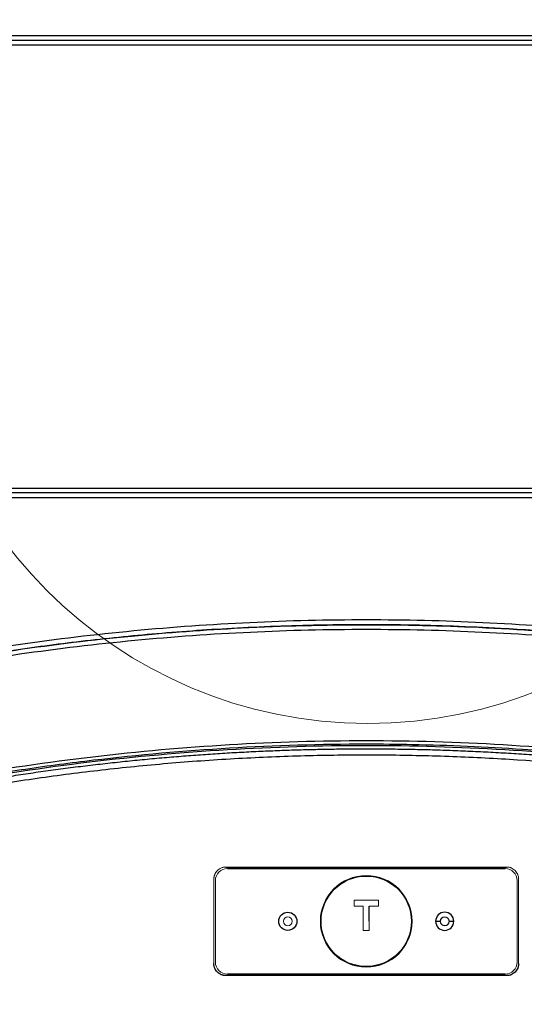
# Model space of a CAD drawing. Header units: millimetres. Extents: x 0 to 1118, y 0 to 864.
# Tile 14 of 76: x 245 to 287, y 544 to 625. Entities that reach past the tile are written whole.
import ezdxf

# ---------------------------------------------------------------- set-up
doc = ezdxf.new("R2010")
doc.units = ezdxf.units.MM

msp = doc.modelspace()

# ---------------------------------------------------------------- linework, layer by layer
at = {"color": 7, "linetype": 'Continuous', "lineweight": 30}
for p, q in [((303.891, 623.355), (243.891, 623.355)), ((243.893, 623.755), (303.889, 623.755)), ((243.891, 586.655), (303.891, 586.655)), ((303.889, 586.255), (243.893, 586.255)), ((262.391, 555.13), (285.391, 555.13)), ((285.391, 546.38), (262.391, 546.38))]:
    msp.add_line(p, q, dxfattribs=at)
at = {"color": 144, "linetype": 'Continuous', "lineweight": 0}
for p, q in [((261.266, 547.255), (261.266, 554.255)), ((261.391, 547.38), (261.391, 554.13)), ((286.391, 554.13), (286.391, 547.38)), ((286.516, 554.255), (286.516, 547.255)), ((274.141, 552.005), (274.141, 552.006)), ((274.141, 550.755), (274.141, 550.755))]:
    msp.add_line(p, q, dxfattribs=at)
at = {"color": 7, "linetype": 'Continuous', "lineweight": 0}
msp.add_circle((274.031, 604.776), 37.626, dxfattribs=at)
at = {"color": 144, "linetype": 'Continuous', "lineweight": 0}
for centre, radius in [((273.891, 550.755), 3.8), ((267.391, 550.755), 0.363)]:
    msp.add_circle(centre, radius, dxfattribs=at)
at = {"color": 7, "linetype": 'Continuous', "lineweight": 30}
for centre, radius in [((273.891, 550.755), 3.75), ((267.391, 550.755), 0.75)]:
    msp.add_circle(centre, radius, dxfattribs=at)
at = {"color": 144, "linetype": 'Continuous', "lineweight": 0}
for centre, radius, start, end in [((262.391, 554.13), 1, 90, 180), ((285.391, 554.13), 1, 0, 90), ((280.391, 550.755), 0.368, 3.69861, 179.99937), ((280.391, 550.755), 0.368, 179.99937, 183.69861), ((280.391, 550.755), 0.368, 183.69861, 0.00072), ((280.391, 550.755), 0.368, 0.00072, 3.69861), ((262.391, 547.38), 1, 180, 270), ((285.391, 547.38), 1, 270, 0)]:
    msp.add_arc(centre, radius, start, end, dxfattribs=at)
at = {"color": 7, "linetype": 'Continuous', "lineweight": 30}
for start, end in [(360, 180), (180, 0)]:
    msp.add_arc((280.391, 550.755), 0.75, start, end, dxfattribs=at)
for points in [[(233.549, 624.155), (260.442, 624.155), (287.34, 624.155), (314.233, 624.155)], [(336.274, 585.855), (294.692, 585.855), (253.09, 585.855), (211.508, 585.855)], [(262.266, 555.255), (270.016, 555.255), (277.766, 555.255), (285.516, 555.255)], [(274.141, 550.755), (274.141, 551.173), (274.141, 551.591), (274.141, 552.006)], [(285.516, 546.255), (277.766, 546.255), (270.016, 546.255), (262.266, 546.255)]]:
    msp.add_open_spline(points, degree=3, dxfattribs=at)
for points, knots in [([(349.221, 561.237), (343.251, 563.622), (337.166, 565.724), (324.824, 569.341), (318.567, 570.856), (305.936, 573.287), (299.562, 574.202), (286.757, 575.422), (280.325, 575.728), (267.46, 575.728), (261.028, 575.422), (248.221, 574.202), (241.847, 573.287), (229.215, 570.857), (222.958, 569.341), (210.615, 565.725), (204.531, 563.622), (198.56, 561.237)], [0, 0, 0, 0, 0.125, 0.125, 0.25, 0.25, 0.375, 0.375, 0.5, 0.5, 0.625, 0.625, 0.75, 0.75, 0.875, 0.875, 1, 1, 1, 1]), ([(198.716, 560.865), (199.024, 560.988), (199.645, 561.235), (200.586, 561.603), (201.543, 561.971), (202.515, 562.34), (203.503, 562.709), (204.507, 563.079), (205.527, 563.447), (206.563, 563.816), (207.615, 564.183), (208.683, 564.55), (209.768, 564.915), (210.868, 565.279), (211.985, 565.641), (213.118, 566.001), (214.268, 566.358), (215.433, 566.713), (217.511, 567.333), (220.667, 568.228), (225.071, 569.378), (229.988, 570.539), (236.611, 571.92), (244.81, 573.31), (254.242, 574.447), (263.941, 575.163), (273.538, 575.409), (283.486, 575.18), (291.577, 574.604), (298.159, 573.89), (302.965, 573.252), (307.752, 572.499), (311.882, 571.748), (315.337, 571.051), (318.103, 570.453), (320.794, 569.831), (323.409, 569.19), (325.949, 568.532), (328.415, 567.859), (330.806, 567.175), (333.124, 566.482), (335.367, 565.781), (337.537, 565.077), (339.635, 564.37), (341.66, 563.662), (343.613, 562.958), (345.494, 562.257), (347.305, 561.563), (348.486, 561.095), (349.065, 560.865)], [0, 0, 0, 0, 0.0064625, 0.0130218, 0.0196778, 0.0264305, 0.03328, 0.0402262, 0.047269, 0.0544085, 0.0616446, 0.0689775, 0.0764071, 0.0839334, 0.0915564, 0.0992762, 0.1070927, 0.1150059, 0.1230158, 0.1493303, 0.1788855, 0.2116815, 0.2477182, 0.3106458, 0.3735644, 0.4326831, 0.4999946, 0.5604261, 0.6264248, 0.6578927, 0.6893578, 0.7208203, 0.7522801, 0.7710968, 0.7894689, 0.8073964, 0.8248794, 0.8419178, 0.8585116, 0.8746609, 0.8903656, 0.9056258, 0.9204414, 0.9348124, 0.9487389, 0.9622211, 0.9752587, 0.9878518, 1, 1, 1, 1]), ([(349.059, 560.864), (348.766, 560.981), (348.178, 561.215), (347.295, 561.56), (346.411, 561.902), (345.524, 562.239), (344.636, 562.572), (343.747, 562.901), (342.855, 563.226), (341.963, 563.547), (341.068, 563.863), (340.172, 564.175), (339.275, 564.483), (338.376, 564.787), (337.476, 565.087), (336.574, 565.382), (335.671, 565.673), (334.766, 565.96), (333.86, 566.243), (332.953, 566.521), (332.044, 566.796), (331.134, 567.066), (330.223, 567.331), (329.31, 567.593), (328.396, 567.85), (327.481, 568.103), (326.565, 568.352), (325.647, 568.596), (324.729, 568.836), (323.809, 569.072), (322.888, 569.304), (321.966, 569.531), (321.042, 569.754), (320.118, 569.973), (319.193, 570.187), (318.266, 570.397), (317.339, 570.603), (316.41, 570.805), (315.481, 571.002), (314.551, 571.195), (313.619, 571.383), (312.687, 571.567), (311.754, 571.747), (310.82, 571.923), (309.885, 572.094), (308.95, 572.26), (308.013, 572.423), (305.562, 572.836), (301.588, 573.441), (296.078, 574.127), (290.555, 574.662), (285.565, 575.007), (280.746, 575.228), (275.731, 575.346), (269.611, 575.32), (262.951, 575.07), (256.24, 574.587), (249.963, 573.933), (244.043, 573.135), (238.481, 572.223), (233.277, 571.225), (228.43, 570.169), (223.936, 569.079), (219.794, 567.977), (216, 566.886), (212.549, 565.822), (209.437, 564.806), (206.661, 563.851), (204.215, 562.972), (202.097, 562.181), (200.301, 561.491), (199.214, 561.059), (198.722, 560.864)], [0, 0, 0, 0, 0.006158, 0.012317, 0.018475, 0.024634, 0.030794, 0.036953, 0.043113, 0.049273, 0.055434, 0.061595, 0.067756, 0.073917, 0.080079, 0.086241, 0.092403, 0.098565, 0.104728, 0.110891, 0.117055, 0.123219, 0.129383, 0.135547, 0.141712, 0.147877, 0.154042, 0.160207, 0.166373, 0.172539, 0.178706, 0.184873, 0.19104, 0.197207, 0.203375, 0.209543, 0.215711, 0.221879, 0.228048, 0.234217, 0.240386, 0.246556, 0.252726, 0.258896, 0.265066, 0.271237, 0.277408, 0.283579, 0.31965, 0.355697, 0.391718, 0.427715, 0.453108, 0.485669, 0.525396, 0.572291, 0.615446, 0.656414, 0.695192, 0.731782, 0.766182, 0.798391, 0.82841, 0.856239, 0.881876, 0.905323, 0.926579, 0.945644, 0.962519, 0.977203, 0.989697, 1, 1, 1, 1]), ([(348.897, 560.494), (348.584, 560.618), (347.957, 560.868), (347.015, 561.236), (346.072, 561.599), (345.127, 561.958), (344.18, 562.312), (343.232, 562.661), (342.282, 563.005), (341.33, 563.345), (340.377, 563.68), (339.422, 564.01), (338.465, 564.335), (337.507, 564.655), (336.546, 564.971), (335.585, 565.282), (334.621, 565.588), (333.656, 565.889), (332.689, 566.186), (331.721, 566.478), (329.538, 567.123), (326.129, 568.079), (321.475, 569.265), (316.795, 570.34), (310.523, 571.625), (302.626, 572.951), (293.085, 574.09), (283.499, 574.775), (273.893, 575.003), (264.286, 574.775), (254.7, 574.09), (245.158, 572.952), (237.261, 571.625), (230.988, 570.34), (226.308, 569.265), (221.653, 568.079), (217.952, 567.042), (215.189, 566.217), (213.353, 565.651), (211.524, 565.067), (209.7, 564.466), (207.882, 563.847), (206.07, 563.212), (204.264, 562.559), (202.465, 561.888), (200.671, 561.202), (199.48, 560.73), (198.885, 560.494)], [0, 0, 0, 0, 0.006582, 0.013162, 0.019742, 0.02632, 0.032898, 0.039475, 0.046051, 0.052628, 0.059204, 0.06578, 0.072356, 0.078932, 0.08551, 0.092087, 0.098666, 0.105246, 0.111826, 0.118408, 0.124992, 0.156265, 0.187511, 0.218748, 0.249994, 0.312481, 0.37499, 0.437492, 0.499989, 0.562482, 0.624994, 0.687496, 0.749998, 0.781239, 0.812476, 0.843726, 0.875006, 0.887512, 0.900013, 0.912512, 0.925008, 0.937503, 0.949997, 0.962494, 0.974992, 0.987494, 1, 1, 1, 1]), ([(361.347, 544.739), (361.053, 544.887), (360.467, 545.185), (359.584, 545.625), (358.698, 546.061), (357.811, 546.493), (356.921, 546.92), (356.03, 547.342), (355.136, 547.76), (354.24, 548.173), (353.342, 548.582), (352.442, 548.986), (351.54, 549.386), (350.636, 549.78), (349.73, 550.171), (348.822, 550.556), (347.912, 550.937), (347, 551.313), (346.086, 551.684), (345.171, 552.051), (344.253, 552.413), (343.334, 552.771), (342.413, 553.123), (341.491, 553.471), (339.781, 554.106), (335.911, 555.492), (330.266, 557.328), (324.112, 559.081), (319.13, 560.342), (313.855, 561.547), (306.434, 563.015), (296.547, 564.479), (285.238, 565.481), (273.891, 565.816), (262.543, 565.481), (251.235, 564.479), (241.363, 563.017), (233.941, 561.55), (226.568, 559.866), (217.937, 557.527), (209.684, 554.758), (202.61, 552.081), (198.398, 550.344), (194.62, 548.667), (192.667, 547.773), (190.879, 546.932), (189.254, 546.147), (187.79, 545.424), (186.869, 544.959), (186.435, 544.739)], [0, 0, 0, 0, 0.005437, 0.010875, 0.016312, 0.021749, 0.027186, 0.032623, 0.03806, 0.043497, 0.048933, 0.05437, 0.059806, 0.065241, 0.070677, 0.076112, 0.081547, 0.086981, 0.092415, 0.097849, 0.103283, 0.108716, 0.114148, 0.11958, 0.125012, 0.144294, 0.187517, 0.223106, 0.250017, 0.272442, 0.312518, 0.375015, 0.437512, 0.500008, 0.562505, 0.625002, 0.6875, 0.727309, 0.750001, 0.812495, 0.874993, 0.893798, 0.937504, 0.950282, 0.962116, 0.973004, 0.982948, 0.991946, 1, 1, 1, 1]), ([(186.555, 544.517), (186.827, 544.655), (187.367, 544.929), (188.176, 545.333), (188.979, 545.729), (189.776, 546.118), (190.566, 546.5), (191.35, 546.874), (192.127, 547.24), (192.898, 547.599), (193.662, 547.951), (194.42, 548.296), (195.17, 548.634), (195.914, 548.965), (196.651, 549.29), (197.381, 549.608), (198.104, 549.919), (198.82, 550.223), (199.529, 550.522), (200.23, 550.814), (200.925, 551.099), (201.612, 551.379), (202.291, 551.653), (202.964, 551.92), (203.629, 552.182), (204.286, 552.439), (204.936, 552.689), (205.578, 552.934), (206.213, 553.173), (206.84, 553.407), (207.459, 553.636), (208.07, 553.86), (208.674, 554.078), (209.27, 554.291), (209.858, 554.5), (210.438, 554.703), (211.011, 554.902), (211.575, 555.096), (212.131, 555.285), (212.679, 555.47), (213.22, 555.65), (213.752, 555.825), (214.276, 555.997), (214.792, 556.164), (215.299, 556.327), (215.799, 556.485), (216.29, 556.64), (216.773, 556.791), (217.248, 556.938), (217.714, 557.08), (218.172, 557.219), (218.622, 557.355), (219.064, 557.486), (219.497, 557.614), (219.921, 557.739), (220.337, 557.86), (220.745, 557.977), (221.145, 558.091), (221.535, 558.202), (221.918, 558.31), (222.291, 558.414), (222.657, 558.515), (223.013, 558.613), (223.362, 558.708), (223.701, 558.8), (224.032, 558.889), (224.355, 558.975), (224.668, 559.059), (224.973, 559.139), (225.27, 559.217), (225.558, 559.291), (225.837, 559.364), (226.107, 559.433), (226.369, 559.5), (226.622, 559.564), (226.867, 559.626), (227.102, 559.685), (227.329, 559.742), (227.548, 559.796), (227.757, 559.848), (227.958, 559.897), (228.15, 559.944), (228.333, 559.989), (228.508, 560.031), (228.673, 560.071), (228.83, 560.109), (230.768, 560.574), (234.504, 561.412), (240.066, 562.489), (245.659, 563.402), (253.148, 564.399), (262.559, 565.231), (271.39, 565.491), (279.483, 565.411), (286.189, 565.118), (293.521, 564.487), (299.951, 563.715), (306.121, 562.775), (312.487, 561.584), (318.809, 560.181), (323.018, 559.096), (325.174, 558.502), (325.31, 558.464), (325.495, 558.413), (325.729, 558.347), (326.011, 558.269), (326.341, 558.175), (326.719, 558.068), (327.146, 557.946), (327.62, 557.809), (328.143, 557.656), (328.713, 557.488), (329.331, 557.303), (329.997, 557.102), (330.709, 556.884), (331.469, 556.647), (332.276, 556.393), (333.13, 556.119), (334.03, 555.826), (334.977, 555.512), (335.969, 555.177), (337.008, 554.821), (338.091, 554.441), (339.22, 554.039), (340.393, 553.611), (341.611, 553.159), (342.873, 552.68), (344.178, 552.174), (345.526, 551.64), (346.916, 551.077), (348.349, 550.483), (349.823, 549.858), (351.338, 549.201), (352.892, 548.51), (354.487, 547.785), (356.12, 547.024), (357.79, 546.225), (359.499, 545.389), (360.646, 544.81), (361.226, 544.517)], [0, 0, 0, 0, 0.00504, 0.010031, 0.014972, 0.019863, 0.024704, 0.029496, 0.034237, 0.038929, 0.043571, 0.048163, 0.052705, 0.057198, 0.06164, 0.066032, 0.070375, 0.074667, 0.07891, 0.083102, 0.087245, 0.091337, 0.09538, 0.099372, 0.103314, 0.107207, 0.111049, 0.114841, 0.118583, 0.122276, 0.125918, 0.12951, 0.133052, 0.136543, 0.139985, 0.143377, 0.146719, 0.15001, 0.153252, 0.156443, 0.159585, 0.162676, 0.165718, 0.168709, 0.17165, 0.174542, 0.177383, 0.180174, 0.182915, 0.185606, 0.188247, 0.190838, 0.193379, 0.19587, 0.198311, 0.200702, 0.203043, 0.205334, 0.207575, 0.209766, 0.211907, 0.213997, 0.216038, 0.218029, 0.21997, 0.22186, 0.223701, 0.225492, 0.227232, 0.228923, 0.230564, 0.232154, 0.233695, 0.235185, 0.236626, 0.238016, 0.239357, 0.240647, 0.241887, 0.243078, 0.244218, 0.245309, 0.246349, 0.247339, 0.24828, 0.24917, 0.25001, 0.28126, 0.31251, 0.34376, 0.37501, 0.437511, 0.499996, 0.521108, 0.571421, 0.611015, 0.64285, 0.678565, 0.714279, 0.749991, 0.785702, 0.786207, 0.786989, 0.788049, 0.789386, 0.791001, 0.792893, 0.795063, 0.79751, 0.800235, 0.803238, 0.806518, 0.810076, 0.813911, 0.818024, 0.822414, 0.827082, 0.832027, 0.83725, 0.842751, 0.84853, 0.854586, 0.860919, 0.867531, 0.87442, 0.881587, 0.889031, 0.896753, 0.904753, 0.913031, 0.921586, 0.930418, 0.939527, 0.948914, 0.958578, 0.968519, 0.978736, 0.98923, 1, 1, 1, 1]), ([(186.774, 544.491), (187.072, 544.642), (187.669, 544.944), (188.567, 545.391), (189.467, 545.833), (190.37, 546.27), (191.274, 546.703), (192.18, 547.131), (193.089, 547.554), (193.999, 547.972), (194.912, 548.386), (195.827, 548.794), (196.744, 549.198), (197.663, 549.597), (198.584, 549.992), (199.507, 550.381), (200.432, 550.766), (201.36, 551.146), (202.289, 551.521), (203.221, 551.892), (204.154, 552.257), (205.09, 552.618), (206.028, 552.974), (208.413, 553.865), (212.266, 555.231), (217.624, 556.954), (223.031, 558.52), (230.35, 560.41), (239.638, 562.375), (250.96, 564.076), (262.392, 565.104), (273.891, 565.446), (285.39, 565.104), (296.821, 564.076), (308.144, 562.375), (317.432, 560.41), (324.751, 558.52), (330.157, 556.954), (335.516, 555.231), (339.631, 553.772), (342.536, 552.68), (344.25, 552.016), (345.958, 551.336), (347.658, 550.64), (349.352, 549.928), (351.038, 549.2), (352.718, 548.456), (354.39, 547.696), (356.056, 546.919), (357.714, 546.127), (359.366, 545.319), (360.46, 544.767), (361.008, 544.491)], [0, 0, 0, 0, 0.00555, 0.011098, 0.016646, 0.022191, 0.027736, 0.03328, 0.038824, 0.044366, 0.049908, 0.05545, 0.060992, 0.066534, 0.072076, 0.077618, 0.08316, 0.088704, 0.094248, 0.099793, 0.105339, 0.110886, 0.116435, 0.121985, 0.153132, 0.184253, 0.215374, 0.246522, 0.309666, 0.372811, 0.436405, 0.5, 0.563594, 0.62719, 0.690333, 0.753478, 0.784625, 0.815746, 0.846867, 0.878016, 0.888189, 0.898359, 0.908524, 0.918687, 0.928848, 0.939008, 0.949167, 0.959328, 0.969491, 0.979657, 0.989826, 1, 1, 1, 1]), ([(360.917, 544.32), (360.614, 544.472), (360.007, 544.777), (359.094, 545.229), (358.181, 545.674), (357.267, 546.114), (356.353, 546.548), (355.439, 546.977), (354.524, 547.4), (353.609, 547.817), (352.694, 548.229), (351.778, 548.635), (350.863, 549.035), (349.947, 549.43), (349.031, 549.82), (348.115, 550.203), (347.199, 550.582), (346.282, 550.955), (345.366, 551.322), (344.45, 551.684), (343.534, 552.041), (342.618, 552.392), (341.703, 552.737), (340.787, 553.078), (339.872, 553.413), (338.957, 553.743), (338.043, 554.067), (337.128, 554.386), (336.214, 554.7), (335.301, 555.009), (334.388, 555.312), (333.475, 555.61), (332.563, 555.903), (331.651, 556.191), (330.74, 556.474), (329.83, 556.752), (328.92, 557.025), (328.011, 557.292), (327.102, 557.555), (326.195, 557.812), (325.288, 558.065), (324.382, 558.312), (323.476, 558.555), (322.572, 558.793), (321.668, 559.026), (320.765, 559.254), (319.863, 559.477), (318.962, 559.695), (318.062, 559.909), (317.163, 560.117), (316.265, 560.321), (315.368, 560.521), (314.473, 560.715), (313.578, 560.905), (312.685, 561.09), (311.792, 561.271), (310.901, 561.447), (310.011, 561.618), (309.122, 561.785), (308.235, 561.947), (307.349, 562.105), (306.464, 562.259), (305.58, 562.408), (304.698, 562.552), (303.818, 562.692), (302.938, 562.828), (302.06, 562.959), (301.184, 563.086), (300.309, 563.209), (299.436, 563.327), (298.564, 563.442), (297.693, 563.552), (296.825, 563.657), (295.957, 563.759), (295.092, 563.857), (294.228, 563.95), (293.365, 564.039), (292.505, 564.124), (291.646, 564.206), (290.789, 564.283), (289.933, 564.356), (289.079, 564.425), (288.227, 564.49), (287.377, 564.552), (286.529, 564.609), (285.682, 564.663), (284.837, 564.712), (283.995, 564.758), (283.154, 564.8), (282.314, 564.839), (281.477, 564.874), (280.642, 564.905), (279.809, 564.932), (278.977, 564.956), (278.148, 564.976), (277.321, 564.992), (276.495, 565.005), (275.433, 565.017), (274.132, 565.024), (272.587, 565.02), (271.035, 565.003), (269.475, 564.974), (267.908, 564.931), (266.333, 564.876), (264.751, 564.808), (263.163, 564.726), (261.567, 564.631), (259.964, 564.522), (258.355, 564.399), (256.739, 564.262), (255.117, 564.111), (253.488, 563.945), (251.853, 563.764), (250.213, 563.569), (248.566, 563.358), (246.913, 563.133), (245.255, 562.892), (243.592, 562.635), (241.923, 562.363), (240.249, 562.075), (238.571, 561.771), (236.887, 561.45), (235.199, 561.113), (233.506, 560.759), (231.809, 560.389), (230.108, 560.001), (228.403, 559.597), (226.694, 559.175), (224.982, 558.735), (223.267, 558.278), (221.548, 557.803), (219.826, 557.311), (218.102, 556.799), (216.375, 556.27), (214.646, 555.722), (212.915, 555.156), (211.182, 554.571), (209.447, 553.966), (207.711, 553.343), (205.974, 552.7), (204.236, 552.039), (202.497, 551.357), (200.758, 550.656), (199.019, 549.935), (197.28, 549.194), (195.541, 548.433), (193.802, 547.652), (192.065, 546.85), (190.329, 546.027), (188.593, 545.186), (187.441, 544.609), (186.864, 544.32)], [0, 0, 0, 0, 0.005652, 0.011292, 0.01692, 0.022538, 0.028143, 0.033737, 0.03932, 0.044891, 0.050451, 0.055999, 0.061536, 0.067061, 0.072574, 0.078076, 0.083567, 0.089046, 0.094514, 0.09997, 0.105415, 0.110848, 0.116269, 0.121679, 0.127078, 0.132465, 0.137841, 0.143205, 0.148558, 0.153899, 0.159228, 0.164546, 0.169853, 0.175148, 0.180432, 0.185704, 0.190965, 0.196214, 0.201452, 0.206678, 0.211893, 0.217096, 0.222288, 0.227468, 0.232637, 0.237794, 0.24294, 0.248074, 0.253197, 0.258308, 0.263408, 0.268497, 0.273573, 0.278639, 0.283693, 0.288735, 0.293766, 0.298785, 0.303793, 0.30879, 0.313775, 0.318748, 0.32371, 0.328661, 0.3336, 0.338527, 0.343443, 0.348348, 0.353241, 0.358122, 0.362992, 0.367851, 0.372698, 0.377533, 0.382358, 0.38717, 0.391971, 0.396761, 0.401539, 0.406305, 0.411061, 0.415804, 0.420536, 0.425257, 0.429966, 0.434664, 0.43935, 0.444024, 0.448688, 0.453339, 0.45798, 0.462608, 0.467225, 0.471831, 0.476425, 0.481008, 0.485579, 0.490139, 0.498651, 0.507206, 0.515803, 0.524442, 0.533125, 0.54185, 0.550617, 0.559428, 0.56828, 0.577176, 0.586114, 0.595095, 0.604118, 0.613184, 0.622292, 0.631443, 0.640637, 0.649873, 0.659152, 0.668473, 0.677838, 0.687244, 0.696693, 0.706185, 0.71572, 0.725297, 0.734917, 0.744579, 0.754285, 0.764032, 0.773823, 0.783656, 0.793532, 0.80345, 0.813411, 0.823415, 0.833461, 0.843551, 0.853682, 0.863857, 0.874074, 0.884333, 0.894636, 0.904981, 0.915368, 0.925798, 0.936271, 0.946786, 0.957344, 0.967944, 0.978587, 0.989272, 1, 1, 1, 1]), ([(360.701, 543.879), (360.401, 544.03), (359.801, 544.331), (358.899, 544.777), (357.994, 545.218), (357.087, 545.655), (356.178, 546.087), (355.267, 546.514), (354.354, 546.936), (353.438, 547.354), (352.521, 547.767), (351.601, 548.175), (350.679, 548.578), (349.754, 548.976), (348.828, 549.37), (347.899, 549.759), (346.968, 550.143), (346.035, 550.522), (345.1, 550.897), (344.162, 551.266), (343.222, 551.631), (342.281, 551.991), (341.336, 552.347), (340.39, 552.697), (338.786, 553.282), (336.525, 554.08), (333.608, 555.056), (330.688, 555.981), (327.257, 557.007), (323.301, 558.106), (316.747, 559.76), (309.848, 561.204), (302.608, 562.401), (295.418, 563.378), (288.229, 564.05), (281.055, 564.416), (275.634, 564.542), (270.17, 564.514), (264.664, 564.328), (259.158, 563.987), (253.696, 563.49), (248.29, 562.843), (242.951, 562.052), (237.641, 561.112), (232.305, 560.015), (226.853, 558.732), (221.171, 557.21), (215.344, 555.458), (210.418, 553.801), (206.492, 552.37), (203.534, 551.238), (200.615, 550.068), (197.777, 548.878), (195.001, 547.66), (192.606, 546.563), (190.546, 545.588), (188.812, 544.746), (187.659, 544.169), (187.081, 543.879)], [0, 0, 0, 0, 0.005592, 0.011183, 0.016773, 0.022363, 0.027952, 0.033541, 0.039129, 0.044718, 0.050306, 0.055895, 0.061485, 0.067075, 0.072665, 0.078257, 0.083849, 0.089443, 0.095038, 0.100635, 0.106233, 0.111833, 0.117435, 0.123039, 0.128645, 0.145877, 0.162988, 0.179892, 0.19689, 0.222646, 0.248289, 0.30948, 0.339988, 0.370515, 0.430317, 0.460188, 0.490139, 0.520623, 0.551192, 0.581891, 0.612488, 0.642541, 0.672559, 0.702377, 0.732369, 0.763286, 0.795665, 0.830352, 0.864631, 0.882224, 0.899971, 0.91739, 0.934623, 0.951248, 0.967884, 0.978517, 0.989222, 1, 1, 1, 1]), ([(279.641, 550.755), (279.663, 550.755), (279.713, 550.755), (279.85, 550.755), (279.936, 550.755), (280.023, 550.755)], [0, 0, 0, 0, 0.5, 0.5, 1, 1, 1, 1]), ([(280.759, 550.755), (280.846, 550.755), (280.932, 550.755), (281.069, 550.755), (281.119, 550.755), (281.141, 550.755)], [0, 0, 0, 0, 0.5, 0.5, 1, 1, 1, 1]), ([(262.266, 546.255), (262.244, 546.255), (262.199, 546.256), (262.134, 546.262), (262.069, 546.273), (262.005, 546.288), (261.942, 546.308), (261.84, 546.347), (261.705, 546.418), (261.554, 546.543), (261.429, 546.696), (261.346, 546.851), (261.297, 546.995), (261.27, 547.123), (261.267, 547.211), (261.266, 547.255)], [0, 0, 0, 0, 0.042446, 0.084465, 0.12624, 0.167957, 0.209805, 0.251969, 0.376616, 0.500008, 0.62479, 0.75088, 0.833284, 0.915831, 1, 1, 1, 1]), ([(286.516, 547.255), (286.515, 547.232), (286.515, 547.188), (286.508, 547.122), (286.497, 547.057), (286.482, 546.994), (286.463, 546.931), (286.424, 546.829), (286.352, 546.694), (286.227, 546.543), (286.074, 546.418), (285.92, 546.335), (285.775, 546.285), (285.647, 546.259), (285.56, 546.256), (285.516, 546.255)], [0, 0, 0, 0, 0.042487, 0.084529, 0.126312, 0.16802, 0.209844, 0.251969, 0.376687, 0.500003, 0.624707, 0.750874, 0.833216, 0.915764, 1, 1, 1, 1])]:
    msp.add_open_spline(points, degree=3, knots=knots, dxfattribs=at)
at = {"color": 144, "linetype": 'Continuous', "lineweight": 0}
for points, knots in [([(261.266, 554.255), (261.266, 554.277), (261.267, 554.321), (261.274, 554.387), (261.284, 554.452), (261.299, 554.516), (261.319, 554.578), (261.358, 554.68), (261.43, 554.815), (261.555, 554.967), (261.707, 555.091), (261.862, 555.174), (262.006, 555.224), (262.134, 555.25), (262.222, 555.253), (262.266, 555.255)], [0, 0, 0, 0, 0.042487, 0.084529, 0.126312, 0.16802, 0.209844, 0.251969, 0.376687, 0.500003, 0.624707, 0.750874, 0.833216, 0.915764, 1, 1, 1, 1]), ([(285.516, 555.255), (285.538, 555.254), (285.582, 555.253), (285.648, 555.247), (285.713, 555.236), (285.777, 555.221), (285.84, 555.202), (285.942, 555.163), (286.076, 555.091), (286.228, 554.966), (286.353, 554.813), (286.435, 554.658), (286.485, 554.514), (286.511, 554.386), (286.514, 554.299), (286.516, 554.255)], [0, 0, 0, 0, 0.042446, 0.084465, 0.12624, 0.167957, 0.209805, 0.251969, 0.376616, 0.500008, 0.62479, 0.75088, 0.833284, 0.915831, 1, 1, 1, 1]), ([(274.892, 552.506), (274.818, 552.506), (274.67, 552.506), (274.448, 552.506), (274.225, 552.506), (274.002, 552.506), (273.779, 552.506), (273.557, 552.506), (273.334, 552.506), (273.112, 552.506), (272.964, 552.506), (272.89, 552.506)], [0, 0, 0, 0, 0.111127, 0.222232, 0.333323, 0.444407, 0.555492, 0.666586, 0.777697, 0.888832, 1, 1, 1, 1]), ([(272.89, 552.006), (272.946, 552.006), (273.063, 552.006), (273.244, 552.006), (273.438, 552.006), (273.572, 552.006), (273.641, 552.006)], [0, 0, 0, 0, 0.225392, 0.467293, 0.725541, 1, 1, 1, 1]), ([(273.641, 552.005), (273.634, 552.005), (273.627, 552.005), (273.619, 552.005), (273.591, 552.005), (273.562, 552.005), (273.534, 552.005), (273.477, 552.005), (273.42, 552.005), (273.363, 552.005), (273.334, 552.005), (273.306, 552.005), (273.277, 552.005), (273.249, 552.005), (273.22, 552.005), (273.192, 552.005), (273.163, 552.005), (273.135, 552.005), (273.106, 552.005), (273.078, 552.005), (273.049, 552.005), (273.021, 552.005), (272.977, 552.005), (272.934, 552.005), (272.891, 552.005)], [0, 0, 0, 0, 0.000042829, 0.000042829, 0.000042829, 0.00021415, 0.00021415, 0.00021415, 0.00055681, 0.00055681, 0.00055681, 0.000728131, 0.000728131, 0.000728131, 0.000899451, 0.000899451, 0.000899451, 0.001070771, 0.001070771, 0.001070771, 0.001242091, 0.001242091, 0.001242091, 0.001503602, 0.001503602, 0.001503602, 0.001503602]), ([(274.141, 552.006), (274.21, 552.006), (274.344, 552.006), (274.538, 552.006), (274.719, 552.006), (274.836, 552.006), (274.892, 552.006)], [0, 0, 0, 0, 0.274741, 0.533083, 0.774889, 1, 1, 1, 1]), ([(274.891, 552.005), (274.884, 552.005), (274.877, 552.005), (274.87, 552.005), (274.842, 552.005), (274.815, 552.005), (274.787, 552.005), (274.732, 552.005), (274.677, 552.005), (274.621, 552.005), (274.593, 552.005), (274.566, 552.005), (274.538, 552.005), (274.51, 552.005), (274.483, 552.005), (274.455, 552.005), (274.427, 552.005), (274.4, 552.005), (274.372, 552.005), (274.344, 552.005), (274.316, 552.005), (274.289, 552.005), (274.239, 552.005), (274.19, 552.005), (274.141, 552.005)], [0, 0, 0, 0, 0.000041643, 0.000041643, 0.000041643, 0.000208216, 0.000208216, 0.000208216, 0.000541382, 0.000541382, 0.000541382, 0.000707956, 0.000707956, 0.000707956, 0.000874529, 0.000874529, 0.000874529, 0.001041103, 0.001041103, 0.001041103, 0.001207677, 0.001207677, 0.001207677, 0.001503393, 0.001503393, 0.001503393, 0.001503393]), ([(280.744, 550.811), (280.741, 550.826), (280.736, 550.854), (280.721, 550.894), (280.698, 550.94), (280.663, 550.99), (280.597, 551.053), (280.495, 551.106), (280.362, 551.119), (280.232, 551.085), (280.14, 551.017), (280.084, 550.944), (280.055, 550.883), (280.036, 550.819), (280.034, 550.776), (280.033, 550.755)], [0, 0, 0, 0, 0.040328, 0.08042, 0.12086, 0.185617, 0.250621, 0.379766, 0.500043, 0.62032, 0.749465, 0.814222, 0.879226, 0.93955, 1, 1, 1, 1]), ([(280.038, 550.698), (280.04, 550.684), (280.046, 550.656), (280.06, 550.615), (280.083, 550.569), (280.118, 550.519), (280.185, 550.456), (280.287, 550.404), (280.42, 550.39), (280.549, 550.425), (280.641, 550.492), (280.697, 550.566), (280.727, 550.627), (280.745, 550.69), (280.747, 550.733), (280.748, 550.755)], [0, 0, 0, 0, 0.040328, 0.08042, 0.12086, 0.185617, 0.250621, 0.379766, 0.500043, 0.62032, 0.749465, 0.814222, 0.879226, 0.93955, 1, 1, 1, 1])]:
    msp.add_open_spline(points, degree=3, knots=knots, dxfattribs=at)
for points in [[(272.89, 552.506), (272.889, 552.34), (272.889, 552.173), (272.89, 552.006)], [(274.892, 552.006), (274.892, 552.173), (274.892, 552.34), (274.892, 552.506)], [(273.641, 552.006), (273.64, 551.62), (273.641, 551.232), (273.641, 550.842)], [(273.641, 550.755), (273.64, 551.173), (273.64, 551.59), (273.641, 552.005)], [(273.641, 550.842), (273.641, 550.563), (273.64, 550.283), (273.641, 550.004)], [(273.641, 550.005), (273.641, 550.254), (273.641, 550.504), (273.641, 550.755)], [(274.141, 550.004), (274.141, 550.254), (274.141, 550.504), (274.141, 550.755)], [(274.141, 550.755), (274.141, 550.504), (274.141, 550.254), (274.141, 550.005)], [(280.033, 550.755), (280.033, 550.745), (280.034, 550.726), (280.036, 550.707), (280.038, 550.698)], [(280.748, 550.755), (280.748, 550.764), (280.748, 550.783), (280.745, 550.802), (280.744, 550.811)], [(274.141, 550.005), (273.974, 550.004), (273.807, 550.004), (273.641, 550.005)], [(273.641, 550.004), (273.807, 550.004), (273.974, 550.004), (274.141, 550.004)]]:
    msp.add_open_spline(points, degree=3, dxfattribs=at)

doc.saveas('drawing.dxf')
